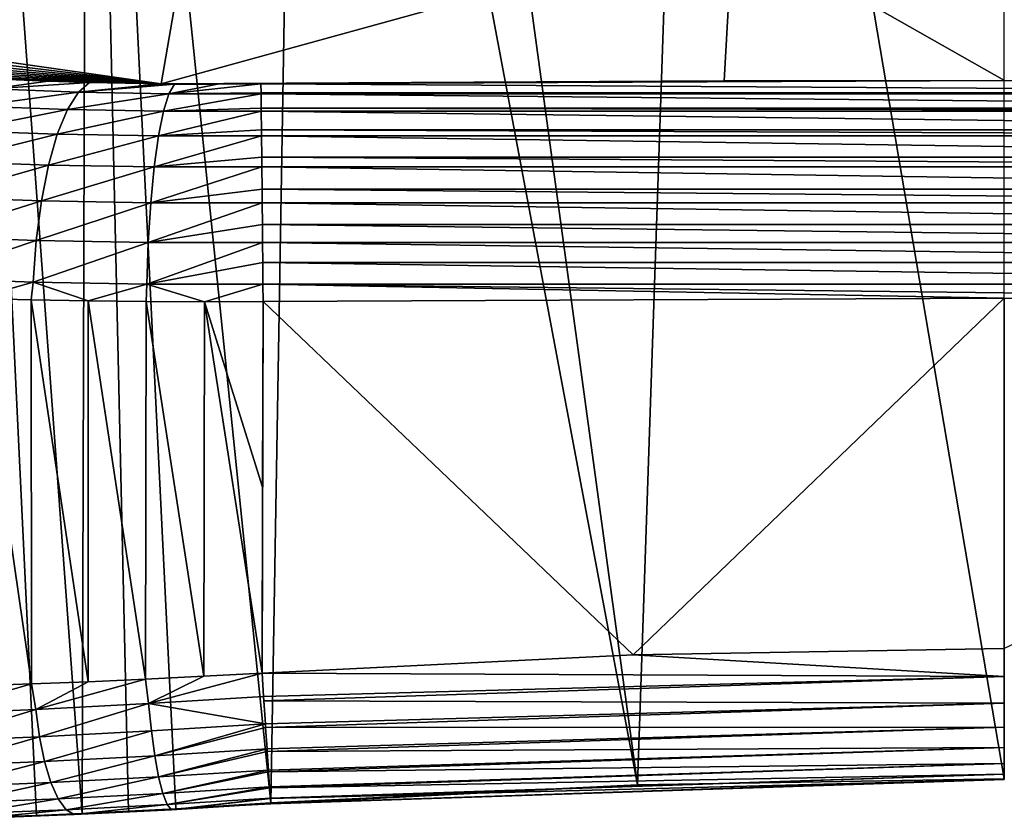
# Model space of a CAD drawing. Header units: metres. Extents: x -90 to 304, y -90 to 74.
# Tile 39 of 256: x -7 to 0, y -90 to -84. Entities that reach past the tile are written whole.
import ezdxf

# ---------------------------------------------------------------- set-up
doc = ezdxf.new("R2010")
doc.units = ezdxf.units.M
doc.layers.add('solid_21662050_350', color=7, linetype='CONTINUOUS')

msp = doc.modelspace()

# ---------------------------------------------------------------- linework, layer by layer
at = {"layer": 'solid_21662050_350'}
for points in [[(-2.264675, -76.409653, 1.011456), (0, -89.740639, -100.48468), (0, -76.378944, 1.007414)], [(-2.264675, -76.409653, 1.011456), (-4.531853, -76.501923, 1.023604), (-2.717927, -89.78553, -100.483963)], [(-2.264675, -76.409653, 1.011456), (-2.717927, -89.78553, -100.483963), (0, -89.740639, -100.48468)], [(-5.208396, -76.541397, 1.028801), (-6.795702, -76.655609, 1.043837), (-5.436296, -89.920311, -100.481789)], [(-5.208396, -76.541397, 1.028801), (-5.436296, -89.920311, -100.481789), (-2.717927, -89.78553, -100.483963)], [(-4.531853, -76.501923, 1.023604), (-5.208396, -76.541397, 1.028801), (-2.717927, -89.78553, -100.483963)], [(-6.795702, -76.655609, 1.043837), (-7.809871, -76.744469, 1.055536), (-6.83517, -89.998268, -100.278778)], [(-6.795702, -76.655609, 1.043837), (-6.83517, -89.998268, -100.278778), (-6.490334, -89.981873, -100.367195)], [(-6.795702, -76.655609, 1.043837), (-6.140689, -89.963287, -100.43058), (-5.436296, -89.920311, -100.481789)], [(-6.795702, -76.655609, 1.043837), (-6.490334, -89.981873, -100.367195), (-6.140689, -89.963287, -100.43058)], [(-7.809871, -76.744469, 1.055536), (-7.173002, -90.012268, -100.16581), (-6.83517, -89.998268, -100.278778)], [(-7.809871, -76.744469, 1.055536), (-7.501734, -90.023697, -100.028969), (-7.173002, -90.012268, -100.16581)], [(-10.011081, -84.054253, -95.840378), (-6.051802, -83.442528, -91.900299), (-6.248369, -84.590492, -100.202736)], [(-6.248369, -84.590492, -100.202736), (-2.01149, -83.421204, -91.999557), (-2.077537, -84.568901, -100.262115)], [(-6.248369, -84.590492, -100.202736), (-6.051802, -83.442528, -91.900299), (-2.01149, -83.421204, -91.999557)], [(0.000087, -84.565231, -100.262108), (-2.077537, -84.568901, -100.262115), (-2.01149, -83.421204, -91.999557)], [(2.09842, -84.568977, -100.262115), (0.000087, -84.565231, -100.262108), (-2.01149, -83.421204, -91.999557)], [(2.031683, -83.42128, -91.999481), (2.09842, -84.568977, -100.262115), (-2.01149, -83.421204, -91.999557)], [(-9.964455, -84.13868, -96.46669), (-10.011081, -84.054253, -95.840378), (-6.248369, -84.590492, -100.202736)], [(-9.827758, -84.219894, -97.082863), (-9.964455, -84.13868, -96.46669), (-6.248369, -84.590492, -100.202736)], [(-9.604269, -84.295876, -97.672516), (-9.827758, -84.219894, -97.082863), (-6.248369, -84.590492, -100.202736)], [(-9.297468, -84.365555, -98.226059), (-9.604269, -84.295876, -97.672516), (-6.248369, -84.590492, -100.202736)], [(-8.913534, -84.42765, -98.73188), (-9.297468, -84.365555, -98.226059), (-6.248369, -84.590492, -100.202736)], [(-8.461208, -84.480888, -99.178108), (-8.913534, -84.42765, -98.73188), (-6.248369, -84.590492, -100.202736)], [(-7.947196, -84.524628, -99.557701), (-8.461208, -84.480888, -99.178108), (-6.248369, -84.590492, -100.202736)], [(-7.670583, -84.542648, -99.71962), (-7.947196, -84.524628, -99.557701), (-6.248369, -84.590492, -100.202736)], [(-7.38328, -84.557968, -99.861481), (-7.670583, -84.542648, -99.71962), (-6.248369, -84.590492, -100.202736)], [(-7.50343, -84.628036, -100.142044), (-7.38328, -84.557968, -99.861481), (-7.086638, -84.570541, -99.982628)], [(-7.50343, -84.628036, -100.142044), (-7.086638, -84.570541, -99.982628), (-6.78135, -84.580338, -100.082726)], [(-7.086638, -84.570541, -99.982628), (-7.38328, -84.557968, -99.861481), (-6.248369, -84.590492, -100.202736)], [(-6.78135, -84.580338, -100.082726), (-7.086638, -84.570541, -99.982628), (-6.248369, -84.590492, -100.202736)], [(-6.151427, -84.591446, -100.217476), (-6.248369, -84.590492, -100.202736), (-2.077537, -84.568901, -100.262115)], [(-5.8309, -84.59269, -100.251183), (-6.151427, -84.591446, -100.217476), (-2.077537, -84.568901, -100.262115)], [(-5.509785, -84.591057, -100.262146), (-5.8309, -84.59269, -100.251183), (-2.077537, -84.568901, -100.262115)], [(-5.509785, -84.591057, -100.262146), (-2.077537, -84.568901, -100.262115), (0.000087, -84.565231, -100.262108)], [(5.509089, -84.655586, -100.545334), (-5.509785, -84.591057, -100.262146), (0.000087, -84.565231, -100.262108)], [(-7.625874, -84.755989, -100.400551), (-7.50343, -84.628036, -100.142044), (-6.861241, -84.651627, -100.377045)], [(-6.861241, -84.651627, -100.377045), (-7.50343, -84.628036, -100.142044), (-6.78135, -84.580338, -100.082726)], [(-6.861241, -84.651627, -100.377045), (-6.78135, -84.580338, -100.082726), (-6.248369, -84.590492, -100.202736)], [(-6.861241, -84.651627, -100.377045), (-6.248369, -84.590492, -100.202736), (-6.151427, -84.591446, -100.217476)], [(-6.191794, -84.663277, -100.519646), (-6.861241, -84.651627, -100.377045), (-6.151427, -84.591446, -100.217476)], [(-6.191794, -84.663277, -100.519646), (-5.8309, -84.59269, -100.251183), (-5.509785, -84.591057, -100.262146)], [(-5.508885, -84.655586, -100.545334), (-6.191794, -84.663277, -100.519646), (-5.509785, -84.591057, -100.262146)], [(-6.191794, -84.663277, -100.519646), (-6.151427, -84.591446, -100.217476), (-5.8309, -84.59269, -100.251183)], [(5.509089, -84.655586, -100.545334), (-5.508885, -84.655586, -100.545334), (-5.509785, -84.591057, -100.262146)], [(-6.943681, -84.78096, -100.650383), (-7.625874, -84.755989, -100.400551), (-6.861241, -84.651627, -100.377045)], [(-6.943681, -84.78096, -100.650383), (-6.861241, -84.651627, -100.377045), (-6.191794, -84.663277, -100.519646)], [(-6.232687, -84.793297, -100.801971), (-6.943681, -84.78096, -100.650383), (-6.191794, -84.663277, -100.519646)], [(-6.232687, -84.793297, -100.801971), (-6.191794, -84.663277, -100.519646), (-5.508795, -84.662834, -100.567062)], [(-5.507545, -84.770271, -100.812164), (-6.232687, -84.793297, -100.801971), (-5.508795, -84.662834, -100.567062)], [(-5.508885, -84.655586, -100.545334), (-5.508795, -84.662834, -100.567062), (-6.191794, -84.663277, -100.519646)], [(5.509014, -84.662842, -100.567062), (-5.508795, -84.662834, -100.567062), (-5.508885, -84.655586, -100.545334)], [(5.509089, -84.655586, -100.545334), (5.509014, -84.662842, -100.567062), (-5.508885, -84.655586, -100.545334)], [(5.50793, -84.770271, -100.812172), (-5.507545, -84.770271, -100.812164), (-5.508795, -84.662834, -100.567062)], [(5.509014, -84.662842, -100.567062), (5.50793, -84.770271, -100.812172), (-5.508795, -84.662834, -100.567062)], [(-7.737958, -84.937233, -100.630272), (-7.625874, -84.755989, -100.400551), (-6.943681, -84.78096, -100.650383)], [(-7.018964, -84.963509, -100.893799), (-7.737958, -84.937233, -100.630272), (-6.943681, -84.78096, -100.650383)], [(-7.018964, -84.963509, -100.893799), (-6.943681, -84.78096, -100.650383), (-6.232687, -84.793297, -100.801971)], [(-6.269744, -84.976486, -101.053673), (-7.018964, -84.963509, -100.893799), (-6.232687, -84.793297, -100.801971)], [(-6.269744, -84.976486, -101.053673), (-6.232687, -84.793297, -100.801971), (-5.507295, -84.792847, -100.852409)], [(-5.505819, -84.931328, -101.053856), (-6.269744, -84.976486, -101.053673), (-5.507295, -84.792847, -100.852409)], [(-5.507545, -84.770271, -100.812164), (-5.507295, -84.792847, -100.852409), (-6.232687, -84.793297, -100.801971)], [(5.507707, -84.792847, -100.852409), (-5.507295, -84.792847, -100.852409), (-5.507545, -84.770271, -100.812164)], [(5.50793, -84.770271, -100.812172), (5.507707, -84.792847, -100.852409), (-5.507545, -84.770271, -100.812164)], [(5.506359, -84.931335, -101.053856), (-5.505819, -84.931328, -101.053856), (-5.507295, -84.792847, -100.852409)], [(5.507707, -84.792847, -100.852409), (5.506359, -84.931335, -101.053856), (-5.507295, -84.792847, -100.852409)], [(-7.835374, -85.16481, -100.82238), (-7.737958, -84.937233, -100.630272), (-7.018964, -84.963509, -100.893799)], [(-5.505819, -84.931328, -101.053856), (-5.505357, -84.976036, -101.106888), (-6.269744, -84.976486, -101.053673)], [(5.505929, -84.976044, -101.106888), (-5.505357, -84.976036, -101.106888), (-5.505819, -84.931328, -101.053856)], [(5.506359, -84.931335, -101.053856), (5.505929, -84.976044, -101.106888), (-5.505819, -84.931328, -101.053856)], [(-7.084194, -85.192238, -101.097916), (-7.835374, -85.16481, -100.82238), (-7.018964, -84.963509, -100.893799)], [(-7.084194, -85.192238, -101.097916), (-7.018964, -84.963509, -100.893799), (-6.269744, -84.976486, -101.053673)], [(-6.301541, -85.205803, -101.26506), (-7.084194, -85.192238, -101.097916), (-6.269744, -84.976486, -101.053673)], [(-6.301541, -85.205803, -101.26506), (-6.269744, -84.976486, -101.053673), (-5.505357, -84.976036, -101.106888)], [(-5.503766, -85.133446, -101.262421), (-6.301541, -85.205803, -101.26506), (-5.505357, -84.976036, -101.106888)], [(5.504427, -85.133453, -101.262421), (-5.503766, -85.133446, -101.262421), (-5.505357, -84.976036, -101.106888)], [(5.505929, -84.976044, -101.106888), (5.504427, -85.133453, -101.262421), (-5.505357, -84.976036, -101.106888)], [(-5.503766, -85.133446, -101.262421), (-5.503054, -85.205368, -101.320717), (-6.301541, -85.205803, -101.26506)], [(5.503747, -85.205376, -101.320717), (-5.503054, -85.205368, -101.320717), (-5.503766, -85.133446, -101.262421)], [(5.504427, -85.133453, -101.262421), (5.503747, -85.205376, -101.320717), (-5.503766, -85.133446, -101.262421)], [(-7.914374, -85.429955, -100.96949), (-7.835374, -85.16481, -100.82238), (-7.084194, -85.192238, -101.097916)], [(-7.136862, -85.458366, -101.254898), (-7.914374, -85.429955, -100.96949), (-7.084194, -85.192238, -101.097916)], [(-7.136862, -85.458366, -101.254898), (-7.084194, -85.192238, -101.097916), (-6.301541, -85.205803, -101.26506)], [(-6.326854, -85.472427, -101.428024), (-7.136862, -85.458366, -101.254898), (-6.301541, -85.205803, -101.26506)], [(-6.326854, -85.472427, -101.428024), (-6.301541, -85.205803, -101.26506), (-5.503054, -85.205368, -101.320717)], [(-5.501452, -85.369965, -101.430977), (-6.326854, -85.472427, -101.428024), (-5.503054, -85.205368, -101.320717)], [(5.502199, -85.369972, -101.430977), (-5.501452, -85.369965, -101.430977), (-5.503054, -85.205368, -101.320717)], [(5.503747, -85.205376, -101.320717), (5.502199, -85.369972, -101.430977), (-5.503054, -85.205368, -101.320717)], [(-5.501452, -85.369965, -101.430977), (-5.500475, -85.472023, -101.48568), (-6.326854, -85.472427, -101.428024)], [(5.501245, -85.472031, -101.48568), (-5.500475, -85.472023, -101.48568), (-5.501452, -85.369965, -101.430977)], [(5.502199, -85.369972, -101.430977), (5.501245, -85.472031, -101.48568), (-5.501452, -85.369965, -101.430977)], [(-7.97192, -85.722488, -101.065948), (-7.914374, -85.429955, -100.96949), (-7.136862, -85.458366, -101.254898)], [(-7.174944, -85.751648, -101.358704), (-7.97192, -85.722488, -101.065948), (-7.136862, -85.458366, -101.254898)], [(-7.174944, -85.751648, -101.358704), (-7.136862, -85.458366, -101.254898), (-6.326854, -85.472427, -101.428024)], [(-6.344711, -85.766106, -101.536278), (-7.174944, -85.751648, -101.358704), (-6.326854, -85.472427, -101.428024)], [(-6.344711, -85.766106, -101.536278), (-6.326854, -85.472427, -101.428024), (-5.500475, -85.472023, -101.48568)], [(-5.498955, -85.633064, -101.55397), (-6.344711, -85.766106, -101.536278), (-5.500475, -85.472023, -101.48568)], [(5.499748, -85.633072, -101.55397), (-5.498955, -85.633064, -101.55397), (-5.500475, -85.472023, -101.48568)], [(5.501245, -85.472031, -101.48568), (5.499748, -85.633072, -101.55397), (-5.500475, -85.472023, -101.48568)], [(-5.498955, -85.633064, -101.55397), (-5.49772, -85.765747, -101.595428), (-6.344711, -85.766106, -101.536278)], [(5.498521, -85.765755, -101.595428), (-5.49772, -85.765747, -101.595428), (-5.498955, -85.633064, -101.55397)], [(5.499748, -85.633072, -101.55397), (5.498521, -85.765755, -101.595428), (-5.498955, -85.633064, -101.55397)], [(-8.005799, -86.031143, -101.108032), (-7.97192, -85.722488, -101.065948), (-7.174944, -85.751648, -101.358704)], [(-7.196974, -86.060806, -101.405334), (-8.005799, -86.031143, -101.108032), (-7.174944, -85.751648, -101.358704)], [(-7.196974, -86.060806, -101.405334), (-7.174944, -85.751648, -101.358704), (-6.344711, -85.766106, -101.536278)], [(-6.354425, -86.075539, -101.585663), (-7.196974, -86.060806, -101.405334), (-6.344711, -85.766106, -101.536278)], [(-6.354425, -86.075539, -101.585663), (-6.344711, -85.766106, -101.536278), (-5.49772, -85.765747, -101.595428)], [(-5.496356, -85.91407, -101.627335), (-6.354425, -86.075539, -101.585663), (-5.49772, -85.765747, -101.595428)], [(5.497155, -85.914078, -101.627335), (-5.496356, -85.91407, -101.627335), (-5.49772, -85.765747, -101.595428)], [(5.498521, -85.765755, -101.595428), (5.497155, -85.914078, -101.627335), (-5.49772, -85.765747, -101.595428)], [(-5.496356, -85.91407, -101.627335), (-5.494894, -86.075233, -101.645737), (-6.354425, -86.075539, -101.585663)], [(5.495678, -86.075241, -101.645737), (-5.494894, -86.075233, -101.645737), (-5.496356, -85.91407, -101.627335)], [(5.497155, -85.914078, -101.627335), (5.495678, -86.075241, -101.645737), (-5.496356, -85.91407, -101.627335)], [(-7.196974, -86.060806, -101.405334), (-7.624445, -86.182152, -101.268021), (-8.005799, -86.031143, -101.108032)], [(-7.196974, -86.060806, -101.405334), (-7.211981, -86.192184, -101.404243), (-7.624445, -86.182152, -101.268021)], [(-7.196974, -86.060806, -101.405334), (-6.790048, -86.199379, -101.511024), (-7.211981, -86.192184, -101.404243)], [(-6.354425, -86.075539, -101.585663), (-6.790048, -86.199379, -101.511024), (-7.196974, -86.060806, -101.405334)], [(-6.354425, -86.075539, -101.585663), (-6.361304, -86.20372, -101.587631), (-6.790048, -86.199379, -101.511024)], [(-6.354425, -86.075539, -101.585663), (-5.928425, -86.205162, -101.633583), (-6.361304, -86.20372, -101.587631)], [(-5.494894, -86.075233, -101.645737), (-5.928425, -86.205162, -101.633583), (-6.354425, -86.075539, -101.585663)], [(-5.494894, -86.075233, -101.645737), (-5.494068, -86.203697, -101.648659), (-5.928425, -86.205162, -101.633583)], [(-5.494894, -86.075233, -101.645737), (-0.000328, -86.178932, -101.649094), (-5.494068, -86.203697, -101.648659)], [(-5.494894, -86.075233, -101.645737), (5.49407, -86.203697, -101.648659), (-0.000328, -86.178932, -101.649094)], [(5.495678, -86.075241, -101.645737), (5.49407, -86.203697, -101.648659), (-5.494894, -86.075233, -101.645737)], [(-7.209378, -89.037949, -101.353279), (-7.624445, -86.182152, -101.268021), (-7.211981, -86.192184, -101.404243)], [(-7.209378, -89.037949, -101.353279), (-7.619119, -89.052254, -101.21656), (-7.624445, -86.182152, -101.268021)], [(-2.750137, -88.8218, -101.602959), (-5.494068, -86.203697, -101.648659), (-0.000328, -86.178932, -101.649094)], [(0, -88.776382, -101.603752), (-2.750137, -88.8218, -101.602959), (-0.000328, -86.178932, -101.649094)], [(0, -88.776382, -101.603752), (-0.000328, -86.178932, -101.649094), (5.49407, -86.203697, -101.648659)], [(-6.790488, -89.021225, -101.460587), (-7.211981, -86.192184, -101.404243), (-6.790048, -86.199379, -101.511024)], [(-6.790488, -89.021225, -101.460587), (-7.209378, -89.037949, -101.353279), (-7.211981, -86.192184, -101.404243)], [(-6.364623, -89.002251, -101.537857), (-6.790488, -89.021225, -101.460587), (-6.790048, -86.199379, -101.511024)], [(-6.364623, -89.002251, -101.537857), (-6.790048, -86.199379, -101.511024), (-6.361304, -86.20372, -101.587631)], [(-5.934103, -88.981178, -101.584618), (-6.364623, -89.002251, -101.537857), (-6.361304, -86.20372, -101.587631)], [(-5.934103, -88.981178, -101.584618), (-6.361304, -86.20372, -101.587631), (-5.928425, -86.205162, -101.633583)], [(-5.501319, -88.958168, -101.600578), (-5.934103, -88.981178, -101.584618), (-5.928425, -86.205162, -101.633583)], [(-5.499129, -87.578926, -101.624657), (-5.928425, -86.205162, -101.633583), (-5.494068, -86.203697, -101.648659)], [(-5.499129, -87.578926, -101.624657), (-5.501319, -88.958168, -101.600578), (-5.928425, -86.205162, -101.633583)], [(-5.499129, -87.578926, -101.624657), (-5.494068, -86.203697, -101.648659), (-5.501319, -88.958168, -101.600578)], [(-2.750137, -88.8218, -101.602959), (-5.501319, -88.958168, -101.600578), (-5.494068, -86.203697, -101.648659)], [(0, -88.982857, -101.578285), (-2.750137, -88.8218, -101.602959), (0, -88.776382, -101.603752)], [(0, -88.982857, -101.578285), (-5.501319, -88.958168, -101.600578), (-2.750137, -88.8218, -101.602959)], [(-7.178516, -89.227859, -101.339439), (-7.209378, -89.037949, -101.353279), (-6.790488, -89.021225, -101.460587)], [(-7.178516, -89.227859, -101.339439), (-6.790488, -89.021225, -101.460587), (-6.364623, -89.002251, -101.537857)], [(-6.342324, -89.183846, -101.520638), (-7.178516, -89.227859, -101.339439), (-6.364623, -89.002251, -101.537857)], [(-6.342324, -89.183846, -101.520638), (-6.364623, -89.002251, -101.537857), (-5.934103, -88.981178, -101.584618)], [(-6.342324, -89.183846, -101.520638), (-5.934103, -88.981178, -101.584618), (-5.501319, -88.958168, -101.600578)], [(-6.342324, -89.183846, -101.520638), (-5.501319, -88.958168, -101.600578), (-5.489903, -89.131233, -101.582199)], [(-5.489903, -89.131233, -101.582199), (-5.501319, -88.958168, -101.600578), (0, -88.982857, -101.578285)], [(-5.487723, -89.164169, -101.575134), (-5.489903, -89.131233, -101.582199), (0, -88.982857, -101.578285)], [(-5.487723, -89.164169, -101.575134), (0, -88.982857, -101.578285), (0, -89.179451, -101.510231)], [(-7.981153, -89.261597, -101.041794), (-7.619119, -89.052254, -101.21656), (-7.209378, -89.037949, -101.353279)], [(-7.178516, -89.227859, -101.339439), (-7.981153, -89.261597, -101.041794), (-7.209378, -89.037949, -101.353279)], [(-6.342324, -89.183846, -101.520638), (-5.489903, -89.131233, -101.582199), (-5.476428, -89.33419, -101.518921)], [(-5.476428, -89.33419, -101.518921), (-5.489903, -89.131233, -101.582199), (-5.487723, -89.164169, -101.575134)], [(-5.476428, -89.33419, -101.518921), (-5.487723, -89.164169, -101.575134), (0, -89.179451, -101.510231)], [(-7.947569, -89.463219, -100.981819), (-7.981153, -89.261597, -101.041794), (-7.178516, -89.227859, -101.339439)], [(-7.151421, -89.429916, -101.277657), (-7.947569, -89.463219, -100.981819), (-7.178516, -89.227859, -101.339439)], [(-7.151421, -89.429916, -101.277657), (-7.178516, -89.227859, -101.339439), (-6.342324, -89.183846, -101.520638)], [(-6.321974, -89.386345, -101.457741), (-7.151421, -89.429916, -101.277657), (-6.342324, -89.183846, -101.520638)], [(-6.321974, -89.386345, -101.457741), (-6.342324, -89.183846, -101.520638), (-5.476428, -89.33419, -101.518921)], [(-5.474687, -89.360306, -101.507103), (-5.476428, -89.33419, -101.518921), (0, -89.179451, -101.510231)], [(-5.474687, -89.360306, -101.507103), (0, -89.179451, -101.510231), (0, -89.357483, -101.402603)], [(-7.113428, -89.612991, -101.175591), (-7.151421, -89.429916, -101.277657), (-6.321974, -89.386345, -101.457741)], [(-6.29669, -89.570244, -101.353249), (-7.113428, -89.612991, -101.175591), (-6.321974, -89.386345, -101.457741)], [(-6.29669, -89.570244, -101.353249), (-6.321974, -89.386345, -101.457741), (-5.476428, -89.33419, -101.518921)], [(-6.29669, -89.570244, -101.353249), (-5.476428, -89.33419, -101.518921), (-5.474687, -89.360306, -101.507103)], [(-6.29669, -89.570244, -101.353249), (-5.474687, -89.360306, -101.507103), (-5.464079, -89.518936, -101.413597)], [(-5.464079, -89.518936, -101.413597), (-5.474687, -89.360306, -101.507103), (0, -89.357483, -101.402603)], [(-5.462805, -89.537933, -101.399506), (-5.464079, -89.518936, -101.413597), (0, -89.357483, -101.402603)], [(-5.462805, -89.537933, -101.399506), (0, -89.357483, -101.402603), (0, -89.509094, -101.260139)], [(-7.897343, -89.645531, -100.883759), (-7.947569, -89.463219, -100.981819), (-7.151421, -89.429916, -101.277657)], [(-7.113428, -89.612991, -101.175591), (-7.897343, -89.645531, -100.883759), (-7.151421, -89.429916, -101.277657)], [(-6.267651, -89.727028, -101.211998), (-6.29669, -89.570244, -101.353249), (-5.464079, -89.518936, -101.413597)], [(-6.267651, -89.727028, -101.211998), (-5.464079, -89.518936, -101.413597), (-5.462805, -89.537933, -101.399506)], [(-6.267651, -89.727028, -101.211998), (-5.462805, -89.537933, -101.399506), (-5.453448, -89.676918, -101.271095)], [(-5.453448, -89.676918, -101.271095), (-5.462805, -89.537933, -101.399506), (0, -89.509094, -101.260139)], [(-5.452618, -89.689194, -101.257088), (-5.453448, -89.676918, -101.271095), (0, -89.509094, -101.260139)], [(-5.452618, -89.689194, -101.257088), (0, -89.509094, -101.260139), (0, -89.627586, -101.089134)], [(-7.066303, -89.768616, -101.037979), (-7.113428, -89.612991, -101.175591), (-6.29669, -89.570244, -101.353249)], [(-6.267651, -89.727028, -101.211998), (-7.066303, -89.768616, -101.037979), (-6.29669, -89.570244, -101.353249)], [(-7.832803, -89.800087, -100.752136), (-7.897343, -89.645531, -100.883759), (-7.113428, -89.612991, -101.175591)], [(-7.066303, -89.768616, -101.037979), (-7.832803, -89.800087, -100.752136), (-7.113428, -89.612991, -101.175591)], [(-6.236203, -89.849434, -101.04052), (-6.267651, -89.727028, -101.211998), (-5.453448, -89.676918, -101.271095)], [(-6.236203, -89.849434, -101.04052), (-5.453448, -89.676918, -101.271095), (-5.452618, -89.689194, -101.257088)], [(-5.445028, -89.800827, -101.09803), (-5.452618, -89.689194, -101.257088), (0, -89.627586, -101.089134)], [(-5.444576, -89.807426, -101.086136), (-5.445028, -89.800827, -101.09803), (0, -89.627586, -101.089134)], [(-5.444576, -89.807426, -101.086136), (0, -89.627586, -101.089134), (0, -89.707718, -100.897148)], [(-7.012229, -89.88958, -100.871185), (-7.066303, -89.768616, -101.037979), (-6.267651, -89.727028, -101.211998)], [(-6.236203, -89.849434, -101.04052), (-7.012229, -89.88958, -100.871185), (-6.267651, -89.727028, -101.211998)], [(-6.236203, -89.849434, -101.04052), (-5.452618, -89.689194, -101.257088), (-5.445028, -89.800827, -101.09803)], [(-5.439207, -89.884918, -100.902397), (-5.444576, -89.807426, -101.086136), (0, -89.707718, -100.897148)], [(-5.439032, -89.887405, -100.894188), (-5.439207, -89.884918, -100.902397), (0, -89.707718, -100.897148)], [(-5.439032, -89.887405, -100.894188), (0, -89.707718, -100.897148), (0, -89.745972, -100.692657)], [(-5.436254, -89.925301, -100.69326), (-5.439032, -89.887405, -100.894188), (0, -89.745972, -100.692657)], [(-5.43623, -89.925591, -100.689735), (-5.436254, -89.925301, -100.69326), (0, -89.745972, -100.692657)], [(-5.43623, -89.925591, -100.689735), (0, -89.740639, -100.48468), (-2.717927, -89.78553, -100.483963)], [(-5.43623, -89.925591, -100.689735), (0, -89.745972, -100.692657), (0, -89.740639, -100.48468)], [(-7.756941, -89.919739, -100.593063), (-7.832803, -89.800087, -100.752136), (-7.066303, -89.768616, -101.037979)], [(-7.012229, -89.88958, -100.871185), (-7.756941, -89.919739, -100.593063), (-7.066303, -89.768616, -101.037979)], [(-6.203802, -89.931793, -100.846756), (-6.236203, -89.849434, -101.04052), (-5.445028, -89.800827, -101.09803)], [(-6.203802, -89.931793, -100.846756), (-5.445028, -89.800827, -101.09803), (-5.444576, -89.807426, -101.086136)], [(-6.203802, -89.931793, -100.846756), (-5.444576, -89.807426, -101.086136), (-5.439207, -89.884918, -100.902397)], [(-5.43623, -89.925591, -100.689735), (-2.717927, -89.78553, -100.483963), (-5.436296, -89.920311, -100.481789)], [(-7.673267, -89.99894, -100.413887), (-7.756941, -89.919739, -100.593063), (-7.012229, -89.88958, -100.871185)], [(-6.953709, -89.970291, -100.68293), (-7.673267, -89.99894, -100.413887), (-7.012229, -89.88958, -100.871185)], [(-6.953709, -89.970291, -100.68293), (-7.012229, -89.88958, -100.871185), (-6.236203, -89.849434, -101.04052)], [(-6.203802, -89.931793, -100.846756), (-6.953709, -89.970291, -100.68293), (-6.236203, -89.849434, -101.04052)], [(-6.171946, -89.970306, -100.639687), (-6.203802, -89.931793, -100.846756), (-5.439207, -89.884918, -100.902397)], [(-6.171946, -89.970306, -100.639687), (-5.439207, -89.884918, -100.902397), (-5.439032, -89.887405, -100.894188)], [(-6.171946, -89.970306, -100.639687), (-5.439032, -89.887405, -100.894188), (-5.436254, -89.925301, -100.69326)], [(-7.585656, -90.034019, -100.222916), (-7.673267, -89.99894, -100.413887), (-6.953709, -89.970291, -100.68293)], [(-6.893452, -90.007004, -100.481941), (-7.585656, -90.034019, -100.222916), (-6.953709, -89.970291, -100.68293)], [(-6.893452, -90.007004, -100.481941), (-6.953709, -89.970291, -100.68293), (-6.203802, -89.931793, -100.846756)], [(-6.171946, -89.970306, -100.639687), (-6.893452, -90.007004, -100.481941), (-6.203802, -89.931793, -100.846756)], [(-6.171946, -89.970306, -100.639687), (-6.490334, -89.981873, -100.367195), (-6.893452, -90.007004, -100.481941)], [(-6.171946, -89.970306, -100.639687), (-6.140689, -89.963287, -100.43058), (-6.490334, -89.981873, -100.367195)], [(-6.171946, -89.970306, -100.639687), (-5.436254, -89.925301, -100.69326), (-6.140689, -89.963287, -100.43058)], [(-5.43623, -89.925591, -100.689735), (-5.436296, -89.920311, -100.481789), (-6.140689, -89.963287, -100.43058)], [(-5.43623, -89.925591, -100.689735), (-6.140689, -89.963287, -100.43058), (-5.436254, -89.925301, -100.69326)], [(-6.893452, -90.007004, -100.481941), (-7.173002, -90.012268, -100.16581), (-7.585656, -90.034019, -100.222916)], [(-7.585656, -90.034019, -100.222916), (-7.173002, -90.012268, -100.16581), (-7.501734, -90.023697, -100.028969)], [(-6.893452, -90.007004, -100.481941), (-6.83517, -89.998268, -100.278778), (-7.173002, -90.012268, -100.16581)], [(-6.893452, -90.007004, -100.481941), (-6.490334, -89.981873, -100.367195), (-6.83517, -89.998268, -100.278778)]]:
    msp.add_3dface(points, dxfattribs=at)

doc.saveas('drawing.dxf')
